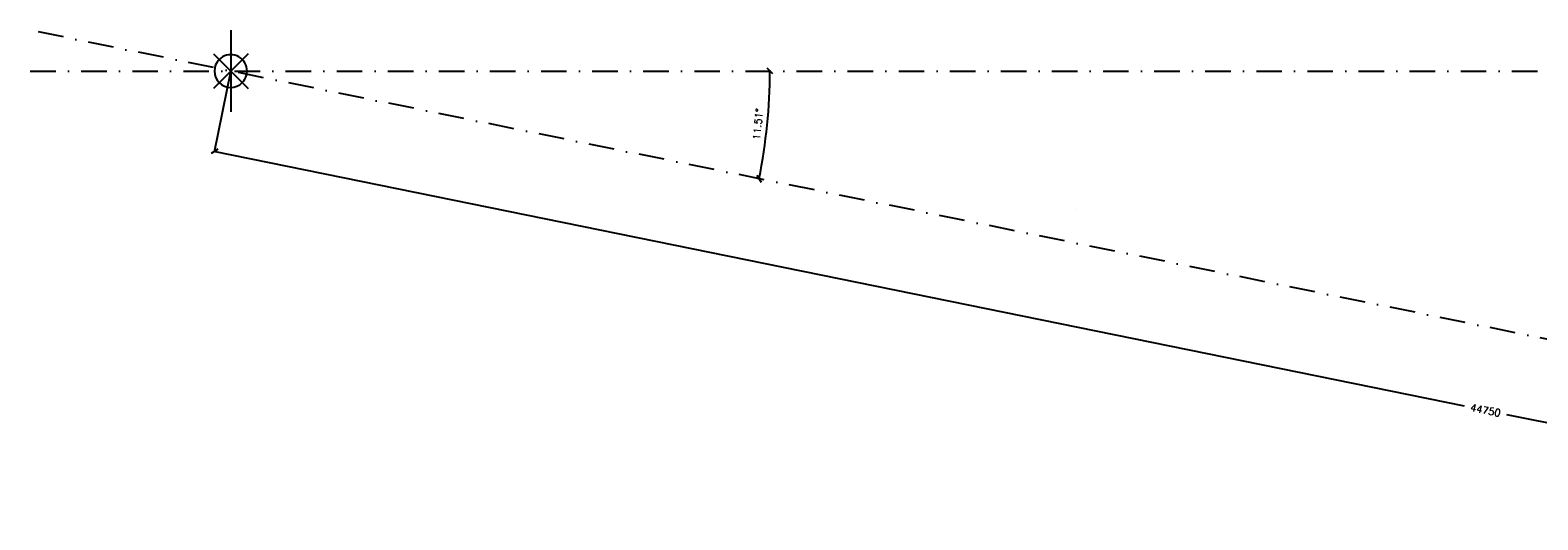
# Model space of a CAD drawing. Extents: x -171140 to 151546, y -8083 to 162438.
# Tile 1 of 96: x -33346 to 3544, y 34267 to 46247. Entities that reach past the tile are written whole.
import ezdxf

# ---------------------------------------------------------------- set-up
doc = ezdxf.new("R2010")
doc.units = 0
doc.header["$LTSCALE"] = 50
doc.header["$MEASUREMENT"] = 0
doc.header["$PDMODE"] = 3
doc.header["$PDSIZE"] = 0.001
for name, pattern in [('HIDDEN2', [0.1875, 0.125, -0.0625]), ('STRAM_0WT$0$DASHDOT', [25, 12.5, -6.25, 0, -6.25]), ('STRAM_0WT$0$DD1', [2.66667, 1.66667, -0.5, 0, -0.5])]:
    doc.linetypes.add(name, pattern=pattern)
doc.layers.get('0').update_dxf_attribs({"linetype": 'CONTINUOUS'})
doc.layers.get('DEFPOINTS').update_dxf_attribs({"linetype": 'CONTINUOUS'})
for name, color, linetype in [('A--L24AC1_TRAPPEN', 1, 'HIDDEN2'), ('STRAM_0WT$0$A--L90--_F---4', 250, 'CONTINUOUS'), ('STRAM_0WT$0$A--L90--_F-23-', 7, 'CONTINUOUS'), ('STRAM_0WT$0$A--L90--_F123-', 7, 'CONTINUOUS'), ('STRAM_0WT$0$A--M$1A-_F123-', 1, 'CONTINUOUS'), ('STRAM_0WT$0$A--T$7A8-_STRA', 8, 'STRAM_0WT$0$DASHDOT'), ('STRAM_0WT$0$STRAMIEN', 1, 'STRAM_0WT$0$DD1'), ('STRAM_0WT$0$STRAMIEN_VET', 3, 'STRAM_0WT$0$DD1'), ('X--LR---_CP', 7, 'CONTINUOUS')]:
    doc.layers.add(name, color=color, linetype=linetype)
doc.styles.add('STRAM_0WT$0$HIEMSTRA', font='romans.shx')
doc.dimstyles.new('STRAM_0WT$0$STANDARD', dxfattribs={"dimscale": 70, "dimtxt": 2.5, "dimasz": 2, "dimexe": 0.3, "dimexo": 0.3, "dimgap": 2, "dimtad": 1, "dimdec": 0, "dimzin": 0, "dimtxsty": 'STRAM_0WT$0$HIEMSTRA', "dimblk1": 'STRAM_0WT$0$_OBLIQUE', "dimblk2": 'STRAM_0WT$0$_OBLIQUE', "dimsah": 1, "dimcen": -0.09, "dimdle": 0.3, "dimclrd": 1, "dimclre": 1, "dimclrt": 4, "dimazin": 3, "dimtfac": 1, "dimtdec": 4, "dimtix": 1, "dimtofl": 0, "dimtmove": 0, "dimatfit": 3, "dimtvp": 625, "dimtolj": 1, "dimtzin": 0})

# ---------------------------------------------------------------- blocks, each defined once
blk = doc.blocks.new('STRAM_0WT$0$S090024-')
at = {"layer": 'STRAM_0WT$0$A--L90--_F---4', "linetype": 'CONTINUOUS'}
blk.add_lwpolyline([(-4.000001, 0, 1), (3.999998, 0, 1)], format="xyb", close=True, dxfattribs=at)
for points in [[(-0.000001, 5.999999), (-0.000001, -6)], [(-6.000001, 0), (5.999999, 0)]]:
    blk.add_lwpolyline(points, dxfattribs=at)
at = {"layer": 'STRAM_0WT$0$A--L90--_F-23-', "color": 255}
blk.add_circle((0, 0), 0.0123, dxfattribs=at)
at = {"layer": 'STRAM_0WT$0$A--L90--_F123-', "color": 2, "linetype": 'CONTINUOUS'}
blk.add_lwpolyline([(-4.000001, 0, 1), (3.999998, 0, 1)], format="xyb", close=True, dxfattribs=at)
for points in [[(-0.000001, 5.999999), (-0.000001, -6)], [(-6.000001, 0), (5.999999, 0)]]:
    blk.add_lwpolyline(points, dxfattribs=at)
blk = doc.blocks.new('STRAM_0WT$0$_OBLIQUE')
at = {"color": 0, "linetype": 'BYBLOCK'}
blk.add_line((-0.5, -0.5), (0.5, 0.5), dxfattribs=at)
blk = doc.blocks.new('*D1367')
at = {"layer": 'DEFPOINTS', "color": 0, "linetype": 'CONTINUOUS'}
for p in [(-104054, 13000), (-60205, 4068), (-60605, 2103)]:
    blk.add_point(p, dxfattribs=at)
at = {"layer": 'STRAM_0WT$0$A--M$1A-_F123-', "color": 1, "linetype": 'CONTINUOUS'}
for p, q in [((-104058, 12979), (-104458, 11014)), ((-104475, 11039), (-73875, 4806)), ((-60584, 2098), (-72833, 4593)), ((-60209, 4047), (-60609, 2082))]:
    blk.add_line(p, q, dxfattribs=at)
at = {"layer": 'STRAM_0WT$0$A--M$1A-_F123-', "color": 1, "linetype": 'CONTINUOUS', "xscale": 140, "yscale": 140, "zscale": 140}
for p, rotation in [((-104454, 11035), 168.4862903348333), ((-60605, 2103), 348.4862903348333)]:
    blk.add_blockref('STRAM_0WT$0$_OBLIQUE', p, dxfattribs=dict(at, rotation=rotation))
at = {"layer": 'STRAM_0WT$0$A--M$1A-_F123-', "color": 4, "linetype": 'CONTINUOUS', "insert": (-73354, 4700), "char_height": 175, "attachment_point": 5, "rotation": 348.4863, "style": 'STRAM_0WT$0$HIEMSTRA'}
blk.add_mtext('\\A1;44750', dxfattribs=at)
blk = doc.blocks.new('*D1436')
at = {"layer": 'DEFPOINTS', "color": 0}
for p in [(-108963, 14000), (-108963, 13000), (-500, 13000), (-90981, 11238), (-53027, 2606)]:
    blk.add_point(p, dxfattribs=at)
at = {"layer": 'STRAM_0WT$0$A--M$1A-_F123-', "color": 1}
blk.add_arc((-104054, 13000), 13191, 348.4863, 0, dxfattribs=at)
at = {"layer": 'STRAM_0WT$0$A--M$1A-_F123-', "color": 1, "xscale": 140, "yscale": 140, "zscale": 140}
for p, rotation in [((-90863, 13000), 90), ((-91128, 10367), 258.4862903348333)]:
    blk.add_blockref('STRAM_0WT$0$_OBLIQUE', p, dxfattribs=dict(at, rotation=rotation))
at = {"layer": 'STRAM_0WT$0$A--M$1A-_F123-', "color": 4, "insert": (-91156, 11700), "char_height": 175, "attachment_point": 5, "rotation": 84.2431, "style": 'STRAM_0WT$0$HIEMSTRA'}
blk.add_mtext('\\A1;11.51°', dxfattribs=at)
blk = doc.blocks.new('STRAM_0WT')
at = {"layer": 'STRAM_0WT$0$A--T$7A8-_STRA', "color": 8}
blk.add_line((-108962.956, 13000), (-500, 13000), dxfattribs=at)
at = {"layer": 'STRAM_0WT$0$STRAMIEN', "color": 40, "linetype": 'CONTINUOUS'}
blk.add_line((-104053.812, 14000), (-104053.812, 12000), dxfattribs=at)
at = {"layer": 'STRAM_0WT$0$STRAMIEN_VET', "linetype": 'STRAM_0WT$0$DASHDOT'}
blk.add_line((-53026.96, 2605.754), (-108962.956, 14000), dxfattribs=at)
at = {"layer": 'STRAM_0WT$0$STRAMIEN', "linetype": 'STRAM_0WT$0$DASHDOT', "xscale": 100, "yscale": 100, "rotation": 315}
blk.add_blockref('STRAM_0WT$0$S090024-', (-104054.781, 12999.243), dxfattribs=at)
at = {"layer": 'STRAM_0WT$0$A--M$1A-_F123-'}
dim = blk.add_angular_dim_2l(base=(-90981.132, 11238.125), line1=((-53026.96, 2605.754), (-108962.956, 14000)), line2=((-108962.956, 13000), (-500, 13000)), dimstyle='STRAM_0WT$0$STANDARD', override={"dimdec": 2, "dimadec": 2}, dxfattribs=at)
dim.commit()
dim.dimension.update_dxf_attribs({"geometry": '*D1436', "text_midpoint": (-91155.818, 11699.682)})
at = {"layer": 'STRAM_0WT$0$A--M$1A-_F123-', "linetype": 'CONTINUOUS'}
dim = blk.add_linear_dim(base=(-60604.897, 2102.524), p1=(-104053.812, 13000), p2=(-60204.559, 4067.842), angle=348.4862903, dimstyle='STRAM_0WT$0$STANDARD', dxfattribs=at)
dim.commit()
dim.dimension.update_dxf_attribs({"geometry": '*D1367', "text_midpoint": (-73354.275, 4699.591), "dimtype": 129})

msp = doc.modelspace()

# ---------------------------------------------------------------- linework, layer by layer
at = {"layer": 'X--LR---_CP', "linetype": 'CONTINUOUS'}
msp.add_point((-7765.7, 41852.9), dxfattribs=at)

# ---------------------------------------------------------------- block references
at = {"layer": 'A--L24AC1_TRAPPEN'}
msp.add_blockref('STRAM_0WT', (75617, 32246.9), dxfattribs=at)

doc.saveas('drawing.dxf')
